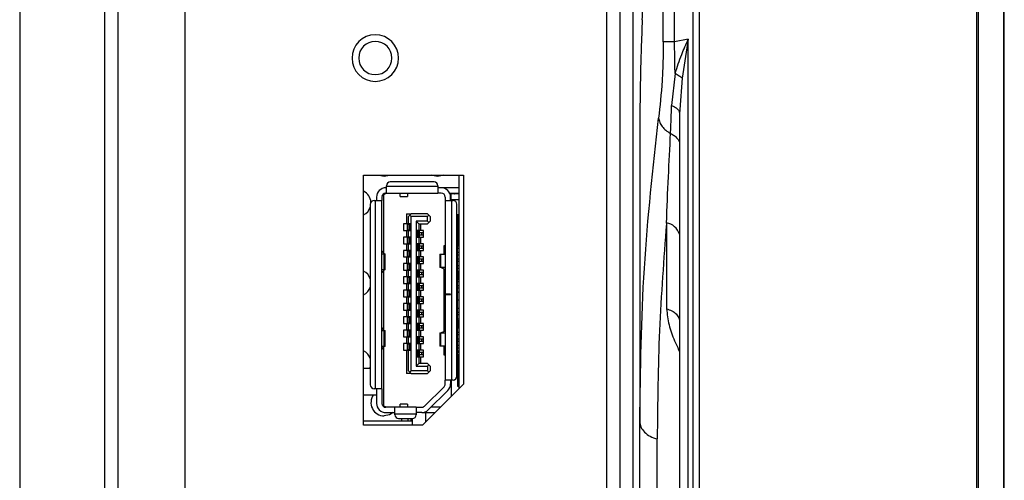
# Model space of a CAD drawing. Header units: millimetres. Extents: x 0 to 1118, y 0 to 864.
# Tile 7 of 254: x 137 to 152, y 391 to 398. Entities that reach past the tile are written whole.
import ezdxf

# ---------------------------------------------------------------- set-up
doc = ezdxf.new("R2010")
doc.units = ezdxf.units.MM

msp = doc.modelspace()

# ---------------------------------------------------------------- linework, layer by layer
at = {"color": 7, "linetype": 'Continuous', "lineweight": 25}
for p, q in [((151.288, 477.377), (151.288, 340.137)), ((151.316, 340.137), (151.316, 477.377)), ((151.693, 477.377), (151.693, 340.137)), ((151.705, 340.137), (151.705, 477.377)), ((136.905, 457.885), (136.905, 338.725)), ((147.025, 428.357), (147.025, 389.156)), ((147.125, 389.256), (147.125, 428.257)), ((138.185, 347.675), (138.185, 422.667)), ((138.385, 347.675), (138.385, 422.667)), ((139.385, 422.467), (139.385, 347.875)), ((146.579, 397.499), (146.579, 420.014)), ((146.746, 397.499), (146.746, 420.014)), ((145.725, 414.559), (145.725, 348.759)), ((145.925, 414.042), (145.925, 349.138)), ((146.125, 390.39), (146.125, 414.042)), ((146.953, 397.537), (146.746, 397.499)), ((146.953, 397.537), (146.861, 396.955)), ((146.953, 348.849), (146.953, 397.537)), ((146.746, 397.499), (146.579, 397.499)), ((146.756, 397.024), (146.704, 396.541)), ((146.829, 396.483), (146.825, 396.418)), ((146.825, 396.418), (146.825, 348.849)), ((146.225, 396.093), (146.225, 391.794)), ((142.075, 391.736), (142.075, 395.493)), ((142.075, 395.493), (143.575, 395.493)), ((143.505, 395.493), (143.505, 392.282)), ((143.575, 395.493), (143.575, 392.352)), ((142.419, 395.325), (142.419, 395.337)), ((143.191, 395.325), (142.419, 395.325)), ((142.419, 395.225), (142.419, 395.325)), ((143.135, 395.393), (142.475, 395.393)), ((143.191, 395.337), (143.191, 395.325)), ((143.191, 395.325), (143.191, 395.225)), ((142.269, 395.165), (142.269, 395.115)), ((142.349, 395.165), (142.349, 395.115)), ((142.379, 395.2), (142.35, 395.175)), ((142.376, 395.215), (142.397, 395.215)), ((142.409, 395.225), (142.379, 395.2)), ((142.379, 394.32), (142.379, 395.2)), ((142.409, 395.305), (142.419, 395.305)), ((142.409, 395.225), (142.419, 395.225)), ((142.419, 395.225), (143.191, 395.225)), ((142.626, 395.175), (142.626, 395.225)), ((142.626, 395.175), (142.736, 395.175)), ((142.736, 395.225), (142.736, 395.175)), ((143.241, 395.305), (143.191, 395.305)), ((143.241, 395.225), (143.191, 395.225)), ((143.505, 395.305), (143.241, 395.305)), ((143.301, 395.165), (143.301, 395.115)), ((143.367, 395.225), (143.505, 395.225)), ((143.381, 395.115), (143.381, 395.165)), ((143.391, 395.225), (143.391, 395.215)), ((143.505, 395.215), (143.391, 395.215)), ((143.391, 395.129), (143.391, 395.215)), ((142.175, 395.055), (142.175, 392.345)), ((142.235, 395.115), (142.249, 395.115)), ((142.249, 395.115), (142.249, 392.285)), ((142.249, 395.115), (142.349, 395.115)), ((142.349, 392.285), (142.349, 395.115)), ((143.301, 395.115), (143.301, 393.705)), ((143.301, 395.115), (143.401, 395.115)), ((143.391, 395.129), (143.505, 395.129)), ((143.391, 395.129), (143.391, 395.115)), ((143.401, 392.415), (143.401, 395.115)), ((143.401, 395.115), (143.419, 395.115)), ((143.475, 392.471), (143.475, 395.059)), ((142.717, 394.915), (142.717, 394.765)), ((142.717, 394.915), (142.787, 394.915)), ((142.747, 394.875), (142.767, 394.895)), ((142.747, 394.765), (142.747, 394.875)), ((142.787, 394.915), (142.767, 394.895)), ((142.767, 394.895), (142.787, 394.875)), ((143.035, 394.915), (142.787, 394.915)), ((143.035, 394.875), (142.787, 394.875)), ((142.787, 392.555), (142.787, 394.875)), ((143.035, 394.915), (143.055, 394.895)), ((143.055, 394.895), (143.035, 394.875)), ((143.035, 394.805), (143.035, 394.875)), ((143.055, 394.895), (143.075, 394.875)), ((143.075, 394.875), (143.075, 394.805)), ((143.485, 394.905), (143.505, 394.905)), ((143.485, 394.905), (143.485, 394.555)), ((143.505, 394.891), (143.485, 394.901)), ((142.675, 394.765), (142.675, 394.665)), ((142.717, 394.765), (142.675, 394.765)), ((142.747, 394.765), (142.717, 394.765)), ((142.735, 394.67), (142.735, 394.76)), ((142.735, 394.76), (142.753, 394.76)), ((142.775, 394.765), (142.747, 394.765)), ((142.753, 394.76), (142.753, 394.67)), ((142.753, 394.76), (142.766, 394.76)), ((142.766, 394.67), (142.766, 394.76)), ((142.769, 394.76), (142.766, 394.76)), ((142.769, 394.76), (142.769, 394.67)), ((142.769, 394.76), (142.775, 394.76)), ((142.775, 394.665), (142.775, 394.765)), ((143.035, 394.805), (142.863, 394.805)), ((142.863, 394.805), (142.863, 392.625)), ((142.863, 394.805), (142.903, 394.765)), ((142.903, 394.765), (143.035, 394.765)), ((142.903, 394.765), (142.903, 394.665)), ((142.933, 394.665), (142.933, 394.765)), ((143.035, 394.805), (143.055, 394.785)), ((143.035, 394.765), (143.055, 394.785)), ((143.055, 394.785), (143.075, 394.805)), ((143.485, 394.737), (143.505, 394.737)), ((146.627, 394.77), (146.627, 393.487)), ((142.675, 394.665), (142.717, 394.665)), ((142.717, 394.665), (142.717, 394.565)), ((142.717, 394.665), (142.747, 394.665)), ((142.753, 394.67), (142.735, 394.67)), ((142.747, 394.565), (142.747, 394.665)), ((142.747, 394.665), (142.775, 394.665)), ((142.766, 394.67), (142.753, 394.67)), ((142.769, 394.67), (142.766, 394.67)), ((142.775, 394.67), (142.769, 394.67)), ((142.903, 394.665), (142.875, 394.665)), ((142.875, 394.665), (142.875, 394.565)), ((142.875, 394.66), (142.881, 394.66)), ((142.881, 394.57), (142.875, 394.57)), ((142.881, 394.57), (142.881, 394.66)), ((142.883, 394.66), (142.881, 394.66)), ((142.883, 394.57), (142.881, 394.57)), ((142.883, 394.66), (142.883, 394.57)), ((142.883, 394.66), (142.897, 394.66)), ((142.897, 394.57), (142.883, 394.57)), ((142.897, 394.57), (142.897, 394.66)), ((142.897, 394.66), (142.915, 394.66)), ((142.915, 394.57), (142.897, 394.57)), ((142.933, 394.665), (142.903, 394.665)), ((142.915, 394.57), (142.915, 394.66)), ((142.915, 394.635), (142.95, 394.635)), ((142.95, 394.595), (142.915, 394.595)), ((142.975, 394.665), (142.933, 394.665)), ((142.95, 394.595), (142.95, 394.635)), ((142.95, 394.635), (142.975, 394.635)), ((142.975, 394.595), (142.95, 394.595)), ((142.975, 394.565), (142.975, 394.665)), ((143.505, 394.693), (143.485, 394.693)), ((143.485, 394.635), (143.505, 394.635)), ((143.505, 394.595), (143.485, 394.595)), ((142.675, 394.565), (142.675, 394.465)), ((142.717, 394.565), (142.675, 394.565)), ((142.675, 394.465), (142.717, 394.465)), ((142.747, 394.565), (142.717, 394.565)), ((142.717, 394.465), (142.717, 394.365)), ((142.717, 394.465), (142.747, 394.465)), ((142.735, 394.47), (142.735, 394.56)), ((142.735, 394.56), (142.753, 394.56)), ((142.753, 394.47), (142.735, 394.47)), ((142.775, 394.565), (142.747, 394.565)), ((142.747, 394.365), (142.747, 394.465)), ((142.747, 394.465), (142.775, 394.465)), ((142.753, 394.56), (142.753, 394.47)), ((142.753, 394.56), (142.766, 394.56)), ((142.766, 394.47), (142.753, 394.47)), ((142.766, 394.47), (142.766, 394.56)), ((142.769, 394.56), (142.766, 394.56)), ((142.769, 394.47), (142.766, 394.47)), ((142.769, 394.56), (142.769, 394.47)), ((142.769, 394.56), (142.775, 394.56)), ((142.775, 394.47), (142.769, 394.47)), ((142.775, 394.465), (142.775, 394.565)), ((142.875, 394.565), (142.903, 394.565)), ((142.903, 394.465), (142.875, 394.465)), ((142.875, 394.465), (142.875, 394.365)), ((142.875, 394.46), (142.881, 394.46)), ((142.881, 394.37), (142.881, 394.46)), ((142.883, 394.46), (142.881, 394.46)), ((142.883, 394.46), (142.883, 394.37)), ((142.883, 394.46), (142.897, 394.46)), ((142.897, 394.37), (142.897, 394.46)), ((142.897, 394.46), (142.915, 394.46)), ((142.903, 394.565), (142.903, 394.465)), ((142.903, 394.565), (142.933, 394.565)), ((142.933, 394.465), (142.903, 394.465)), ((142.915, 394.37), (142.915, 394.46)), ((142.915, 394.435), (142.95, 394.435)), ((142.933, 394.465), (142.933, 394.565)), ((142.933, 394.565), (142.975, 394.565)), ((142.975, 394.465), (142.933, 394.465)), ((142.95, 394.395), (142.95, 394.435)), ((142.95, 394.435), (142.975, 394.435)), ((142.975, 394.365), (142.975, 394.465)), ((143.301, 394.435), (143.281, 394.435)), ((143.281, 394.435), (143.281, 394.306)), ((143.485, 394.555), (143.475, 394.555)), ((143.475, 394.505), (143.485, 394.505)), ((143.485, 394.555), (143.485, 394.505)), ((143.485, 394.537), (143.505, 394.537)), ((143.485, 394.505), (143.485, 394.445)), ((143.505, 394.493), (143.485, 394.493)), ((143.485, 394.027), (143.485, 394.445)), ((143.485, 394.435), (143.505, 394.435)), ((142.352, 394.352), (142.349, 394.352)), ((142.349, 394.312), (142.38, 394.312)), ((142.352, 394.352), (142.385, 394.313)), ((142.38, 394.312), (142.38, 394.072)), ((142.38, 394.312), (142.399, 394.312)), ((142.399, 394.072), (142.399, 394.312)), ((142.675, 394.365), (142.675, 394.265)), ((142.717, 394.365), (142.675, 394.365)), ((142.747, 394.365), (142.717, 394.365)), ((142.735, 394.27), (142.735, 394.36)), ((142.735, 394.36), (142.753, 394.36)), ((142.775, 394.365), (142.747, 394.365)), ((142.753, 394.36), (142.753, 394.27)), ((142.753, 394.36), (142.766, 394.36)), ((142.766, 394.27), (142.766, 394.36)), ((142.769, 394.36), (142.766, 394.36)), ((142.769, 394.36), (142.769, 394.27)), ((142.769, 394.36), (142.775, 394.36)), ((142.775, 394.265), (142.775, 394.365)), ((142.881, 394.37), (142.875, 394.37)), ((142.875, 394.365), (142.903, 394.365)), ((142.883, 394.37), (142.881, 394.37)), ((142.897, 394.37), (142.883, 394.37)), ((142.915, 394.37), (142.897, 394.37)), ((142.903, 394.365), (142.903, 394.265)), ((142.903, 394.365), (142.933, 394.365)), ((142.95, 394.395), (142.915, 394.395)), ((142.933, 394.265), (142.933, 394.365)), ((142.933, 394.365), (142.975, 394.365)), ((142.975, 394.395), (142.95, 394.395)), ((143.221, 394.306), (143.221, 394.106)), ((143.221, 394.306), (143.235, 394.306)), ((143.235, 394.106), (143.235, 394.306)), ((143.235, 394.306), (143.301, 394.306)), ((143.505, 394.395), (143.485, 394.395)), ((143.485, 394.337), (143.505, 394.337)), ((143.505, 394.293), (143.485, 394.293)), ((142.675, 394.265), (142.717, 394.265)), ((142.675, 394.165), (142.675, 394.065)), ((142.717, 394.165), (142.675, 394.165)), ((142.717, 394.265), (142.717, 394.165)), ((142.717, 394.265), (142.747, 394.265)), ((142.747, 394.165), (142.717, 394.165)), ((142.753, 394.27), (142.735, 394.27)), ((142.735, 394.07), (142.735, 394.16)), ((142.735, 394.16), (142.753, 394.16)), ((142.747, 394.165), (142.747, 394.265)), ((142.747, 394.265), (142.775, 394.265)), ((142.775, 394.165), (142.747, 394.165)), ((142.766, 394.27), (142.753, 394.27)), ((142.753, 394.16), (142.753, 394.07)), ((142.753, 394.16), (142.766, 394.16)), ((142.769, 394.27), (142.766, 394.27)), ((142.766, 394.07), (142.766, 394.16)), ((142.769, 394.16), (142.766, 394.16)), ((142.775, 394.27), (142.769, 394.27)), ((142.769, 394.16), (142.769, 394.07)), ((142.769, 394.16), (142.775, 394.16)), ((142.775, 394.065), (142.775, 394.165)), ((142.903, 394.265), (142.875, 394.265)), ((142.875, 394.265), (142.875, 394.165)), ((142.875, 394.26), (142.881, 394.26)), ((142.881, 394.17), (142.875, 394.17)), ((142.875, 394.165), (142.903, 394.165)), ((142.881, 394.17), (142.881, 394.26)), ((142.883, 394.26), (142.881, 394.26)), ((142.883, 394.17), (142.881, 394.17)), ((142.883, 394.26), (142.883, 394.17)), ((142.883, 394.26), (142.897, 394.26)), ((142.897, 394.17), (142.883, 394.17)), ((142.897, 394.17), (142.897, 394.26)), ((142.897, 394.26), (142.915, 394.26)), ((142.915, 394.17), (142.897, 394.17)), ((142.933, 394.265), (142.903, 394.265)), ((142.903, 394.165), (142.903, 394.065)), ((142.903, 394.165), (142.933, 394.165)), ((142.915, 394.17), (142.915, 394.26)), ((142.915, 394.235), (142.95, 394.235)), ((142.95, 394.195), (142.915, 394.195)), ((142.975, 394.265), (142.933, 394.265)), ((142.933, 394.065), (142.933, 394.165)), ((142.933, 394.165), (142.975, 394.165)), ((142.95, 394.195), (142.95, 394.235)), ((142.95, 394.235), (142.975, 394.235)), ((142.975, 394.195), (142.95, 394.195)), ((142.975, 394.165), (142.975, 394.265)), ((143.485, 394.235), (143.505, 394.235)), ((143.505, 394.195), (143.485, 394.195)), ((143.485, 394.137), (143.505, 394.137)), ((142.38, 394.072), (142.349, 394.072)), ((142.349, 394.032), (142.352, 394.032)), ((142.385, 394.071), (142.352, 394.032)), ((142.379, 393.166), (142.379, 394.063)), ((142.399, 394.072), (142.38, 394.072)), ((142.675, 394.065), (142.717, 394.065)), ((142.717, 394.065), (142.717, 393.965)), ((142.717, 394.065), (142.747, 394.065)), ((142.753, 394.07), (142.735, 394.07)), ((142.747, 393.965), (142.747, 394.065)), ((142.747, 394.065), (142.775, 394.065)), ((142.766, 394.07), (142.753, 394.07)), ((142.769, 394.07), (142.766, 394.07)), ((142.775, 394.07), (142.769, 394.07)), ((142.903, 394.065), (142.875, 394.065)), ((142.875, 394.065), (142.875, 393.965)), ((142.875, 394.06), (142.881, 394.06)), ((142.881, 393.97), (142.881, 394.06)), ((142.883, 394.06), (142.881, 394.06)), ((142.883, 394.06), (142.883, 393.97)), ((142.883, 394.06), (142.897, 394.06)), ((142.897, 393.97), (142.897, 394.06)), ((142.897, 394.06), (142.915, 394.06)), ((142.933, 394.065), (142.903, 394.065)), ((142.915, 393.97), (142.915, 394.06)), ((142.915, 394.035), (142.95, 394.035)), ((142.95, 393.995), (142.915, 393.995)), ((142.975, 394.065), (142.933, 394.065)), ((142.95, 393.995), (142.95, 394.035)), ((142.95, 394.035), (142.975, 394.035)), ((142.975, 393.995), (142.95, 393.995)), ((142.975, 393.965), (142.975, 394.065)), ((143.235, 394.106), (143.221, 394.106)), ((143.301, 394.106), (143.235, 394.106)), ((143.239, 394.106), (143.301, 394.079)), ((143.281, 394.088), (143.281, 393.141)), ((143.505, 394.093), (143.485, 394.093)), ((143.485, 394.048), (143.505, 394.058)), ((143.485, 394.035), (143.505, 394.035)), ((143.485, 394.027), (143.485, 393.967)), ((143.505, 393.995), (143.485, 393.995)), ((142.675, 393.965), (142.675, 393.865)), ((142.717, 393.965), (142.675, 393.965)), ((142.675, 393.865), (142.717, 393.865)), ((142.747, 393.965), (142.717, 393.965)), ((142.717, 393.865), (142.717, 393.765)), ((142.717, 393.865), (142.747, 393.865)), ((142.735, 393.87), (142.735, 393.96)), ((142.735, 393.96), (142.753, 393.96)), ((142.753, 393.87), (142.735, 393.87)), ((142.775, 393.965), (142.747, 393.965)), ((142.747, 393.765), (142.747, 393.865)), ((142.747, 393.865), (142.775, 393.865)), ((142.753, 393.96), (142.753, 393.87)), ((142.753, 393.96), (142.766, 393.96)), ((142.766, 393.87), (142.753, 393.87)), ((142.766, 393.87), (142.766, 393.96)), ((142.769, 393.96), (142.766, 393.96)), ((142.769, 393.87), (142.766, 393.87)), ((142.769, 393.96), (142.769, 393.87)), ((142.769, 393.96), (142.775, 393.96)), ((142.775, 393.87), (142.769, 393.87)), ((142.775, 393.865), (142.775, 393.965)), ((142.881, 393.97), (142.875, 393.97)), ((142.875, 393.965), (142.903, 393.965)), ((142.903, 393.865), (142.875, 393.865)), ((142.875, 393.865), (142.875, 393.765)), ((142.875, 393.86), (142.881, 393.86)), ((142.883, 393.97), (142.881, 393.97)), ((142.881, 393.77), (142.881, 393.86)), ((142.883, 393.86), (142.881, 393.86)), ((142.897, 393.97), (142.883, 393.97)), ((142.883, 393.86), (142.883, 393.77)), ((142.883, 393.86), (142.897, 393.86)), ((142.915, 393.97), (142.897, 393.97)), ((142.897, 393.77), (142.897, 393.86)), ((142.897, 393.86), (142.915, 393.86)), ((142.903, 393.965), (142.903, 393.865)), ((142.903, 393.965), (142.933, 393.965)), ((142.933, 393.865), (142.903, 393.865)), ((142.915, 393.77), (142.915, 393.86)), ((142.915, 393.835), (142.95, 393.835)), ((142.933, 393.865), (142.933, 393.965)), ((142.933, 393.965), (142.975, 393.965)), ((142.975, 393.865), (142.933, 393.865)), ((142.95, 393.795), (142.95, 393.835)), ((142.95, 393.835), (142.975, 393.835)), ((142.975, 393.765), (142.975, 393.865)), ((143.475, 393.967), (143.485, 393.967)), ((143.485, 393.917), (143.475, 393.917)), ((143.485, 393.967), (143.485, 393.917)), ((143.485, 393.937), (143.505, 393.937)), ((143.485, 393.313), (143.485, 393.917)), ((143.505, 393.893), (143.485, 393.893)), ((143.485, 393.835), (143.505, 393.835)), ((142.675, 393.765), (142.675, 393.665)), ((142.717, 393.765), (142.675, 393.765)), ((142.747, 393.765), (142.717, 393.765)), ((142.735, 393.67), (142.735, 393.76)), ((142.735, 393.76), (142.753, 393.76)), ((142.775, 393.765), (142.747, 393.765)), ((142.753, 393.76), (142.753, 393.67)), ((142.753, 393.76), (142.766, 393.76)), ((142.766, 393.67), (142.766, 393.76)), ((142.769, 393.76), (142.766, 393.76)), ((142.769, 393.76), (142.769, 393.67)), ((142.769, 393.76), (142.775, 393.76)), ((142.775, 393.665), (142.775, 393.765)), ((142.881, 393.77), (142.875, 393.77)), ((142.875, 393.765), (142.903, 393.765)), ((142.883, 393.77), (142.881, 393.77)), ((142.897, 393.77), (142.883, 393.77)), ((142.915, 393.77), (142.897, 393.77)), ((142.903, 393.765), (142.903, 393.665)), ((142.903, 393.765), (142.933, 393.765)), ((142.95, 393.795), (142.915, 393.795)), ((142.933, 393.665), (142.933, 393.765)), ((142.933, 393.765), (142.975, 393.765)), ((142.975, 393.795), (142.95, 393.795)), ((143.381, 393.705), (143.301, 393.705)), ((143.301, 393.703), (143.301, 393.705)), ((143.301, 393.703), (143.301, 392.415)), ((143.301, 393.703), (143.381, 393.703)), ((143.381, 393.705), (143.381, 393.703)), ((143.505, 393.795), (143.485, 393.795)), ((143.485, 393.737), (143.505, 393.737)), ((143.505, 393.735), (143.485, 393.735)), ((142.675, 393.665), (142.717, 393.665)), ((142.675, 393.565), (142.675, 393.465)), ((142.717, 393.565), (142.675, 393.565)), ((142.717, 393.665), (142.717, 393.565)), ((142.717, 393.665), (142.747, 393.665)), ((142.747, 393.565), (142.717, 393.565)), ((142.753, 393.67), (142.735, 393.67)), ((142.735, 393.47), (142.735, 393.56)), ((142.735, 393.56), (142.753, 393.56)), ((142.747, 393.565), (142.747, 393.665)), ((142.747, 393.665), (142.775, 393.665)), ((142.775, 393.565), (142.747, 393.565)), ((142.766, 393.67), (142.753, 393.67)), ((142.753, 393.56), (142.753, 393.47)), ((142.753, 393.56), (142.766, 393.56)), ((142.769, 393.67), (142.766, 393.67)), ((142.766, 393.47), (142.766, 393.56)), ((142.769, 393.56), (142.766, 393.56)), ((142.775, 393.67), (142.769, 393.67)), ((142.769, 393.56), (142.769, 393.47)), ((142.769, 393.56), (142.775, 393.56)), ((142.775, 393.465), (142.775, 393.565)), ((142.903, 393.665), (142.875, 393.665)), ((142.875, 393.665), (142.875, 393.565)), ((142.875, 393.66), (142.881, 393.66)), ((142.881, 393.57), (142.875, 393.57)), ((142.875, 393.565), (142.903, 393.565)), ((142.881, 393.57), (142.881, 393.66)), ((142.883, 393.66), (142.881, 393.66)), ((142.883, 393.57), (142.881, 393.57)), ((142.883, 393.66), (142.883, 393.57)), ((142.883, 393.66), (142.897, 393.66)), ((142.897, 393.57), (142.883, 393.57)), ((142.897, 393.57), (142.897, 393.66)), ((142.897, 393.66), (142.915, 393.66)), ((142.915, 393.57), (142.897, 393.57)), ((142.933, 393.665), (142.903, 393.665)), ((142.903, 393.565), (142.903, 393.465)), ((142.903, 393.565), (142.933, 393.565)), ((142.915, 393.57), (142.915, 393.66)), ((142.915, 393.635), (142.95, 393.635)), ((142.95, 393.595), (142.915, 393.595)), ((142.975, 393.665), (142.933, 393.665)), ((142.933, 393.465), (142.933, 393.565)), ((142.933, 393.565), (142.975, 393.565)), ((142.95, 393.595), (142.95, 393.635)), ((142.95, 393.635), (142.975, 393.635)), ((142.975, 393.595), (142.95, 393.595)), ((142.975, 393.565), (142.975, 393.665)), ((142.675, 393.465), (142.717, 393.465)), ((142.717, 393.465), (142.717, 393.365)), ((142.717, 393.465), (142.747, 393.465)), ((142.753, 393.47), (142.735, 393.47)), ((142.747, 393.365), (142.747, 393.465)), ((142.747, 393.465), (142.775, 393.465)), ((142.766, 393.47), (142.753, 393.47)), ((142.769, 393.47), (142.766, 393.47)), ((142.775, 393.47), (142.769, 393.47)), ((142.903, 393.465), (142.875, 393.465)), ((142.875, 393.465), (142.875, 393.365)), ((142.875, 393.46), (142.881, 393.46)), ((142.881, 393.37), (142.881, 393.46)), ((142.883, 393.46), (142.881, 393.46)), ((142.883, 393.46), (142.883, 393.37)), ((142.883, 393.46), (142.897, 393.46)), ((142.897, 393.37), (142.897, 393.46)), ((142.897, 393.46), (142.915, 393.46)), ((142.933, 393.465), (142.903, 393.465)), ((142.915, 393.37), (142.915, 393.46)), ((142.915, 393.435), (142.95, 393.435)), ((142.95, 393.395), (142.915, 393.395)), ((142.975, 393.465), (142.933, 393.465)), ((142.95, 393.395), (142.95, 393.435)), ((142.95, 393.435), (142.975, 393.435)), ((142.975, 393.395), (142.95, 393.395)), ((142.975, 393.365), (142.975, 393.465)), ((143.485, 393.495), (143.505, 393.495)), ((143.505, 393.493), (143.485, 393.493)), ((143.485, 393.435), (143.505, 393.435)), ((143.505, 393.395), (143.485, 393.395)), ((142.675, 393.365), (142.675, 393.265)), ((142.717, 393.365), (142.675, 393.365)), ((142.675, 393.265), (142.717, 393.265)), ((142.747, 393.365), (142.717, 393.365)), ((142.717, 393.265), (142.717, 393.165)), ((142.717, 393.265), (142.747, 393.265)), ((142.735, 393.27), (142.735, 393.36)), ((142.735, 393.36), (142.753, 393.36)), ((142.753, 393.27), (142.735, 393.27)), ((142.775, 393.365), (142.747, 393.365)), ((142.747, 393.165), (142.747, 393.265)), ((142.747, 393.265), (142.775, 393.265)), ((142.753, 393.36), (142.753, 393.27)), ((142.753, 393.36), (142.766, 393.36)), ((142.766, 393.27), (142.753, 393.27)), ((142.766, 393.27), (142.766, 393.36)), ((142.769, 393.36), (142.766, 393.36)), ((142.769, 393.27), (142.766, 393.27)), ((142.769, 393.36), (142.769, 393.27)), ((142.769, 393.36), (142.775, 393.36)), ((142.775, 393.27), (142.769, 393.27)), ((142.775, 393.265), (142.775, 393.365)), ((142.881, 393.37), (142.875, 393.37)), ((142.875, 393.365), (142.903, 393.365)), ((142.903, 393.265), (142.875, 393.265)), ((142.875, 393.265), (142.875, 393.165)), ((142.875, 393.26), (142.881, 393.26)), ((142.883, 393.37), (142.881, 393.37)), ((142.881, 393.17), (142.881, 393.26)), ((142.883, 393.26), (142.881, 393.26)), ((142.897, 393.37), (142.883, 393.37)), ((142.883, 393.26), (142.883, 393.17)), ((142.883, 393.26), (142.897, 393.26)), ((142.915, 393.37), (142.897, 393.37)), ((142.897, 393.17), (142.897, 393.26)), ((142.897, 393.26), (142.915, 393.26)), ((142.903, 393.365), (142.903, 393.265)), ((142.903, 393.365), (142.933, 393.365)), ((142.933, 393.265), (142.903, 393.265)), ((142.915, 393.17), (142.915, 393.26)), ((142.933, 393.265), (142.933, 393.365)), ((142.933, 393.365), (142.975, 393.365)), ((142.975, 393.265), (142.933, 393.265)), ((142.975, 393.165), (142.975, 393.265)), ((143.475, 393.313), (143.485, 393.313)), ((143.475, 393.263), (143.485, 393.263)), ((143.485, 393.337), (143.505, 393.337)), ((143.485, 393.313), (143.485, 393.263)), ((143.505, 393.293), (143.485, 393.293)), ((143.485, 393.263), (143.485, 393.203)), ((146.825, 393.287), (146.825, 393.27)), ((142.352, 393.198), (142.349, 393.198)), ((142.349, 393.158), (142.38, 393.158)), ((142.385, 393.159), (142.352, 393.198)), ((142.38, 393.158), (142.38, 392.918)), ((142.38, 393.158), (142.399, 393.158)), ((142.399, 392.918), (142.399, 393.158)), ((142.675, 393.165), (142.675, 393.065)), ((142.717, 393.165), (142.675, 393.165)), ((142.747, 393.165), (142.717, 393.165)), ((142.735, 393.07), (142.735, 393.16)), ((142.735, 393.16), (142.753, 393.16)), ((142.775, 393.165), (142.747, 393.165)), ((142.753, 393.16), (142.753, 393.07)), ((142.753, 393.16), (142.766, 393.16)), ((142.766, 393.07), (142.766, 393.16)), ((142.769, 393.16), (142.766, 393.16)), ((142.769, 393.16), (142.769, 393.07)), ((142.769, 393.16), (142.775, 393.16)), ((142.775, 393.065), (142.775, 393.165)), ((142.881, 393.17), (142.875, 393.17)), ((142.875, 393.165), (142.903, 393.165)), ((142.883, 393.17), (142.881, 393.17)), ((142.897, 393.17), (142.883, 393.17)), ((142.915, 393.17), (142.897, 393.17)), ((142.903, 393.165), (142.903, 393.065)), ((142.903, 393.165), (142.933, 393.165)), ((142.915, 393.235), (142.95, 393.235)), ((142.95, 393.195), (142.915, 393.195)), ((142.933, 393.065), (142.933, 393.165)), ((142.933, 393.165), (142.975, 393.165)), ((142.95, 393.195), (142.95, 393.235)), ((142.95, 393.235), (142.975, 393.235)), ((142.975, 393.195), (142.95, 393.195)), ((143.221, 393.124), (143.221, 392.924)), ((143.221, 393.124), (143.235, 393.124)), ((143.235, 392.924), (143.235, 393.124)), ((143.235, 393.124), (143.301, 393.124)), ((143.301, 393.15), (143.239, 393.124)), ((143.485, 393.235), (143.505, 393.235)), ((143.485, 392.785), (143.485, 393.203)), ((143.505, 393.195), (143.485, 393.195)), ((143.485, 393.137), (143.505, 393.137)), ((143.505, 393.093), (143.485, 393.093)), ((142.675, 393.065), (142.717, 393.065)), ((142.675, 392.965), (142.675, 392.865)), ((142.717, 392.965), (142.675, 392.965)), ((142.717, 393.065), (142.717, 392.965)), ((142.717, 393.065), (142.747, 393.065)), ((142.747, 392.965), (142.717, 392.965)), ((142.753, 393.07), (142.735, 393.07)), ((142.735, 392.87), (142.735, 392.96)), ((142.735, 392.96), (142.753, 392.96)), ((142.747, 392.965), (142.747, 393.065)), ((142.747, 393.065), (142.775, 393.065)), ((142.775, 392.965), (142.747, 392.965)), ((142.766, 393.07), (142.753, 393.07)), ((142.753, 392.96), (142.753, 392.87)), ((142.753, 392.96), (142.766, 392.96)), ((142.769, 393.07), (142.766, 393.07)), ((142.766, 392.87), (142.766, 392.96)), ((142.769, 392.96), (142.766, 392.96)), ((142.775, 393.07), (142.769, 393.07)), ((142.769, 392.96), (142.769, 392.87)), ((142.769, 392.96), (142.775, 392.96)), ((142.775, 392.865), (142.775, 392.965)), ((142.903, 393.065), (142.875, 393.065)), ((142.875, 393.065), (142.875, 392.965)), ((142.875, 393.06), (142.881, 393.06)), ((142.881, 392.97), (142.875, 392.97)), ((142.875, 392.965), (142.903, 392.965)), ((142.881, 392.97), (142.881, 393.06)), ((142.883, 393.06), (142.881, 393.06)), ((142.883, 392.97), (142.881, 392.97)), ((142.883, 393.06), (142.883, 392.97)), ((142.883, 393.06), (142.897, 393.06)), ((142.897, 392.97), (142.883, 392.97)), ((142.897, 392.97), (142.897, 393.06)), ((142.897, 393.06), (142.915, 393.06)), ((142.915, 392.97), (142.897, 392.97)), ((142.933, 393.065), (142.903, 393.065)), ((142.903, 392.965), (142.903, 392.865)), ((142.903, 392.965), (142.933, 392.965)), ((142.915, 392.97), (142.915, 393.06)), ((142.915, 393.035), (142.95, 393.035)), ((142.95, 392.995), (142.915, 392.995)), ((142.975, 393.065), (142.933, 393.065)), ((142.933, 392.865), (142.933, 392.965)), ((142.933, 392.965), (142.975, 392.965)), ((142.95, 392.995), (142.95, 393.035)), ((142.95, 393.035), (142.975, 393.035)), ((142.975, 392.995), (142.95, 392.995)), ((142.975, 392.965), (142.975, 393.065)), ((143.485, 393.035), (143.505, 393.035)), ((143.505, 392.995), (143.485, 392.995)), ((142.38, 392.918), (142.349, 392.918)), ((142.349, 392.878), (142.352, 392.878)), ((142.352, 392.878), (142.385, 392.917)), ((142.379, 392.03), (142.379, 392.909)), ((142.399, 392.918), (142.38, 392.918)), ((142.675, 392.865), (142.717, 392.865)), ((142.717, 392.865), (142.717, 392.515)), ((142.717, 392.865), (142.747, 392.865)), ((142.753, 392.87), (142.735, 392.87)), ((142.747, 392.555), (142.747, 392.865)), ((142.747, 392.865), (142.775, 392.865)), ((142.766, 392.87), (142.753, 392.87)), ((142.769, 392.87), (142.766, 392.87)), ((142.775, 392.87), (142.769, 392.87)), ((142.903, 392.865), (142.875, 392.865)), ((142.875, 392.865), (142.875, 392.765)), ((142.875, 392.86), (142.881, 392.86)), ((142.881, 392.77), (142.881, 392.86)), ((142.883, 392.86), (142.881, 392.86)), ((142.883, 392.86), (142.883, 392.77)), ((142.883, 392.86), (142.897, 392.86)), ((142.897, 392.77), (142.897, 392.86)), ((142.897, 392.86), (142.915, 392.86)), ((142.933, 392.865), (142.903, 392.865)), ((142.915, 392.77), (142.915, 392.86)), ((142.915, 392.835), (142.95, 392.835)), ((142.95, 392.795), (142.915, 392.795)), ((142.975, 392.865), (142.933, 392.865)), ((142.95, 392.795), (142.95, 392.835)), ((142.95, 392.835), (142.975, 392.835)), ((142.975, 392.795), (142.95, 392.795)), ((142.975, 392.765), (142.975, 392.865)), ((143.235, 392.924), (143.221, 392.924)), ((143.301, 392.924), (143.235, 392.924)), ((143.281, 392.924), (143.281, 392.795)), ((143.281, 392.795), (143.301, 392.795)), ((143.485, 392.937), (143.505, 392.937)), ((143.505, 392.893), (143.485, 392.893)), ((143.485, 392.848), (143.505, 392.858)), ((143.485, 392.835), (143.505, 392.835)), ((143.505, 392.795), (143.485, 392.795)), ((142.903, 392.665), (142.863, 392.625)), ((142.881, 392.77), (142.875, 392.77)), ((142.875, 392.765), (142.903, 392.765)), ((142.883, 392.77), (142.881, 392.77)), ((142.897, 392.77), (142.883, 392.77)), ((142.915, 392.77), (142.897, 392.77)), ((142.903, 392.765), (142.903, 392.665)), ((142.903, 392.765), (142.933, 392.765)), ((143.035, 392.665), (142.903, 392.665)), ((142.933, 392.665), (142.933, 392.765)), ((142.933, 392.765), (142.975, 392.765)), ((143.035, 392.665), (143.055, 392.645)), ((143.035, 392.625), (143.055, 392.645)), ((143.075, 392.625), (143.055, 392.645)), ((143.475, 392.725), (143.485, 392.725)), ((143.475, 392.675), (143.485, 392.675)), ((143.485, 392.785), (143.485, 392.725)), ((143.485, 392.725), (143.485, 392.675)), ((143.485, 392.675), (143.485, 392.325)), ((142.075, 392.595), (142.175, 392.595)), ((142.787, 392.515), (142.717, 392.515)), ((142.767, 392.535), (142.747, 392.555)), ((142.787, 392.555), (142.767, 392.535)), ((142.767, 392.535), (142.787, 392.515)), ((143.035, 392.555), (142.787, 392.555)), ((142.787, 392.515), (143.035, 392.515)), ((142.863, 392.625), (143.035, 392.625)), ((143.035, 392.625), (143.035, 392.555)), ((143.035, 392.555), (143.055, 392.535)), ((143.035, 392.515), (143.055, 392.535)), ((143.055, 392.535), (143.075, 392.555)), ((143.075, 392.625), (143.075, 392.555)), ((143.485, 392.595), (143.505, 392.595)), ((143.575, 392.352), (142.958, 391.736)), ((143.401, 392.415), (143.301, 392.415)), ((143.301, 392.357), (143.301, 392.415)), ((143.381, 392.415), (143.381, 392.357)), ((143.391, 392.415), (143.391, 392.168)), ((143.419, 392.415), (143.401, 392.415)), ((142.249, 392.285), (142.235, 392.285)), ((142.349, 392.285), (142.249, 392.285)), ((142.269, 392.285), (142.269, 392.065)), ((142.349, 392.285), (142.349, 392.065)), ((143.283, 392.315), (142.99, 392.022)), ((143.047, 391.966), (143.34, 392.258)), ((143.485, 392.325), (143.505, 392.325)), ((142.075, 392.195), (142.269, 392.195)), ((142.35, 392.054), (142.379, 392.03)), ((142.736, 392.055), (142.626, 392.055)), ((142.626, 392.005), (142.626, 392.055)), ((142.736, 392.055), (142.736, 392.005)), ((142.376, 392.015), (142.397, 392.015)), ((142.379, 392.03), (142.409, 392.005)), ((142.397, 392.015), (142.407, 392.005)), ((142.545, 392.005), (142.409, 392.005)), ((142.409, 391.925), (142.545, 391.925)), ((142.865, 392.005), (142.545, 392.005)), ((142.545, 391.905), (142.545, 392.005)), ((142.545, 391.905), (142.865, 391.905)), ((142.545, 391.892), (142.545, 391.905)), ((142.865, 392.005), (142.865, 391.905)), ((142.865, 392.005), (142.948, 392.005)), ((142.948, 391.925), (142.865, 391.925)), ((142.865, 391.905), (142.865, 391.892)), ((142.961, 391.925), (143.147, 391.925)), ((143.005, 391.925), (143.005, 391.782)), ((143.227, 392.005), (143.086, 392.005)), ((142.805, 391.795), (142.075, 391.795)), ((142.601, 391.836), (142.809, 391.836)), ((142.645, 391.836), (142.645, 391.795)), ((142.745, 391.795), (142.745, 391.836)), ((142.785, 391.836), (142.785, 391.795)), ((142.805, 391.836), (142.805, 391.736)), ((146.225, 384.552), (146.225, 391.794)), ((142.958, 391.736), (142.075, 391.736)), ((146.488, 384.286), (146.488, 391.529))]:
    msp.add_line(p, q, dxfattribs=at)
at = {"color": 8, "linetype": 'Continuous', "lineweight": 25}
for p, q in [((146.861, 396.955), (146.829, 396.483)), ((143.475, 394.445), (143.485, 394.445)), ((143.485, 394.027), (143.475, 394.027)), ((143.505, 393.615), (143.485, 393.615)), ((143.475, 393.203), (143.485, 393.203)), ((143.485, 392.785), (143.475, 392.785)), ((142.961, 391.925), (142.961, 391.925))]:
    msp.add_line(p, q, dxfattribs=at)
at = {"color": 7, "linetype": 'Continuous', "lineweight": 25, "flags": 128}
for points in [[(142.385, 395.475), (142.308, 395.49), (142.302, 395.493)], [(142.468, 395.493), (142.461, 395.49), (142.385, 395.475)], [(143.185, 395.475), (143.108, 395.49), (143.102, 395.493)], [(143.268, 395.493), (143.261, 395.49), (143.185, 395.475)], [(143.442, 395.215), (143.443, 395.216), (143.452, 395.225)], [(142.175, 392.612), (142.17, 392.598), (142.168, 392.595)], [(142.517, 391.925), (142.461, 391.89), (142.385, 391.875)]]:
    msp.add_lwpolyline(points, dxfattribs=at)
at = {"color": 7, "linetype": 'Continuous', "lineweight": 25}
for centre, radius, start, end in [((142.25, 397.255), 0.35, 90, 270), ((142.25, 397.255), 0.35, 270, 90), ((142.25, 397.256), 0.25, 0, 180), ((142.25, 397.256), 0.25, 180, 0), ((142.475, 395.337), 0.056, 90, 180), ((143.135, 395.337), 0.056, 0, 90), ((141.985, 395.075), 0.2, 3.6014, 63.2563), ((142.409, 395.165), 0.14, 90, 180), ((142.409, 395.165), 0.06, 90, 180), ((143.241, 395.165), 0.14, 0, 90), ((143.241, 395.165), 0.06, 0, 90), ((141.985, 395.075), 0.2, 296.7437, 341.8051), ((142.235, 395.055), 0.06, 90, 180), ((143.419, 395.059), 0.056, 0, 90), ((141.985, 393.875), 0.2, 18.1949, 63.2563), ((141.985, 393.875), 0.2, 296.7437, 341.8051), ((141.985, 392.675), 0.2, 18.1949, 63.2563), ((143.241, 392.357), 0.06, 315, 0), ((143.241, 392.357), 0.14, 315, 0), ((143.419, 392.471), 0.056, 270, 0), ((142.235, 392.345), 0.06, 180, 270), ((142.385, 392.075), 0.2, 143.1315, 270), ((142.409, 392.065), 0.14, 180, 270), ((142.409, 392.065), 0.06, 180, 270), ((142.948, 392.065), 0.06, 270, 315), ((142.948, 392.065), 0.14, 270, 315), ((142.601, 391.892), 0.056, 180, 270), ((142.809, 391.892), 0.056, 270, 0)]:
    msp.add_arc(centre, radius, start, end, dxfattribs=at)
at = {"color": 8, "linetype": 'Continuous', "lineweight": 25}
msp.add_arc((146.59, 394.538), 0.242, 16.8499, 81.1491, dxfattribs=at)
at = {"color": 7, "linetype": 'Continuous', "lineweight": 25}
for points, knots in [([(146.262, 397.832), (146.267, 397.953), (146.277, 398.186), (146.289, 398.59), (146.297, 399.011), (146.298, 399.301), (146.298, 399.448)], [0, 0, 0, 0, 0.269621, 0.516866, 0.75559, 1, 1, 1, 1]), ([(146.262, 397.832), (146.252, 397.541), (146.23, 396.959), (146.226, 396.382), (146.225, 396.093)], [0, 0, 0, 0, 0.500007, 1, 1, 1, 1]), ([(146.756, 397.024), (146.788, 397.12), (146.844, 397.29), (146.919, 397.462), (146.953, 397.537)], [0, 0, 0, 0, 0.559827, 1, 1, 1, 1]), ([(146.579, 397.499), (146.578, 397.403), (146.576, 397.203), (146.556, 396.788), (146.528, 396.532), (146.508, 396.354)], [0, 0, 0, 0, 0.219477, 0.4585075, 1, 1, 1, 1]), ([(146.756, 397.024), (146.754, 397.113), (146.752, 397.269), (146.748, 397.43), (146.746, 397.499)], [0, 0, 0, 0, 0.568022, 1, 1, 1, 1]), ([(146.756, 397.024), (146.778, 397.013), (146.821, 396.991), (146.848, 396.967), (146.861, 396.955)], [0, 0, 0, 0, 0.499999, 1, 1, 1, 1]), ([(146.688, 396.122), (146.691, 396.196), (146.697, 396.326), (146.702, 396.475), (146.704, 396.541)], [0, 0, 0, 0, 0.560787, 1, 1, 1, 1]), ([(146.225, 391.794), (146.236, 392.565), (146.259, 394.106), (146.425, 395.605), (146.508, 396.354)], [0, 0, 0, 0, 0.500022, 1, 1, 1, 1]), ([(146.508, 396.354), (146.512, 396.332), (146.521, 396.287), (146.56, 396.224), (146.615, 396.167), (146.663, 396.137), (146.688, 396.122)], [0, 0, 0, 0, 0.25, 0.5, 0.75, 1, 1, 1, 1]), ([(146.816, 396.452), (146.818, 396.45), (146.825, 396.439), (146.825, 396.428), (146.825, 396.418)], [0, 0, 0, 0, 0.143946, 1, 1, 1, 1]), ([(146.627, 394.772), (146.636, 395.005), (146.654, 395.453), (146.677, 395.905), (146.688, 396.122)], [0, 0, 0, 0, 0.517954, 1, 1, 1, 1])]:
    msp.add_open_spline(points, degree=3, knots=knots, dxfattribs=at)
at = {"color": 8, "linetype": 'Continuous', "lineweight": 25}
for points, knots in [([(146.704, 396.541), (146.718, 396.535), (146.754, 396.52), (146.796, 396.489), (146.81, 396.464), (146.816, 396.452)], [0, 0, 0, 0, 0.271636, 0.654393, 1, 1, 1, 1]), ([(146.688, 396.122), (146.708, 396.112), (146.748, 396.091), (146.79, 396.048), (146.813, 396.016), (146.816, 395.999), (146.816, 395.999)], [0, 0, 0, 0, 0.326338, 0.663066, 0.999793, 1, 1, 1, 1]), ([(146.627, 393.487), (146.637, 393.407), (146.657, 393.249), (146.733, 393.03), (146.798, 392.895), (146.825, 392.84)], [0, 0, 0, 0, 0.376476, 0.745578, 1, 1, 1, 1])]:
    msp.add_open_spline(points, degree=3, knots=knots, dxfattribs=at)
at = {"color": 7, "linetype": 'Continuous', "lineweight": 25}
for points in [[(146.627, 394.77), (146.586, 394.234), (146.504, 393.164), (146.494, 392.074), (146.488, 391.529)], [(146.627, 393.487), (146.655, 393.478), (146.711, 393.459), (146.774, 393.411), (146.817, 393.352), (146.822, 393.309), (146.825, 393.287)], [(146.225, 391.794), (146.228, 391.766), (146.236, 391.708), (146.293, 391.63), (146.377, 391.565), (146.451, 391.541), (146.488, 391.529)]]:
    msp.add_open_spline(points, degree=3, dxfattribs=at)

doc.saveas('drawing.dxf')
